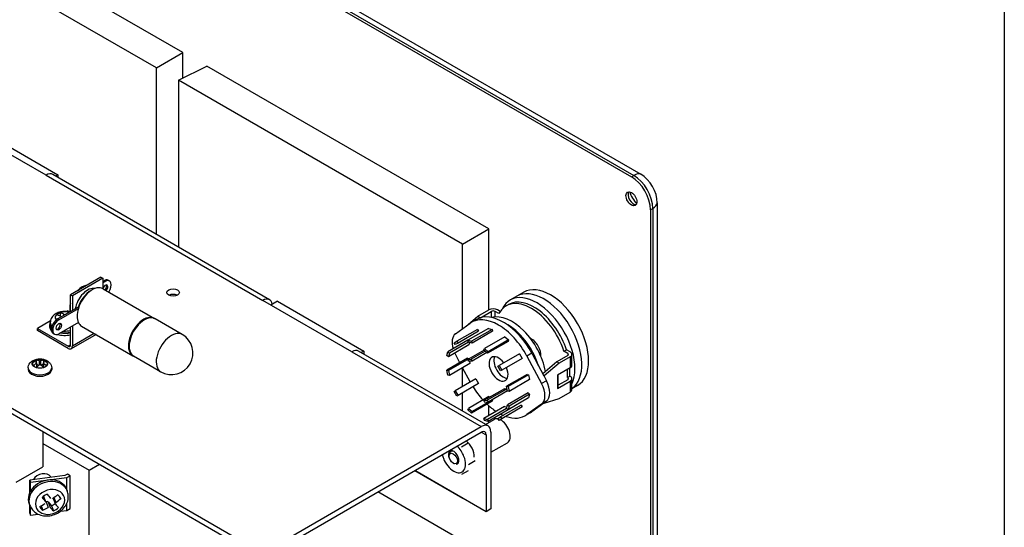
# Model space of a CAD drawing. Header units: inches. Extents: x 0 to 40.7, y 0 to 26.
# Tile 28 of 38: x 36.7 to 40.7, y 9.1 to 11.2. Entities that reach past the tile are written whole.
import ezdxf

# ---------------------------------------------------------------- set-up
doc = ezdxf.new("R2010")
doc.units = ezdxf.units.IN
doc.header["$LTSCALE"] = 0.5
doc.header["$MEASUREMENT"] = 0
doc.layers.add('AM_VIS', color=7, linetype='Continuous', lineweight=30)
doc.layers.add('FORMAT', color=112, linetype='Continuous')

msp = doc.modelspace()

# ---------------------------------------------------------------- linework, layer by layer
at = {"layer": 'AM_VIS', "color": 72}
for p, q in [((33.197, 14.0356), (39.2295, 10.5527)), ((33.2067, 14.0412), (39.2392, 10.5583)), ((33.2357, 14.0455), (39.2682, 10.5627)), ((39.2295, 10.5527), (39.2392, 10.5583)), ((39.3348, 10.4473), (39.3348, 5.2676)), ((39.3068, 10.4188), (39.3165, 10.4243)), ((39.3068, 10.4188), (39.3068, 5.2391)), ((39.3165, 10.4243), (39.3165, 5.2447)), ((38.4886, 9.4177), (38.4886, 9.423)), ((38.4998, 9.4397), (38.4948, 9.4368)), ((38.5053, 9.3887), (38.5076, 9.3874))]:
    msp.add_line(p, q, dxfattribs=at)
at = {"layer": 'AM_VIS', "color": 142}
for p, q in [((32.6449, 11.96), (37.672, 9.0576)), ((32.6449, 11.9377), (37.672, 9.0353)), ((36.8502, 10.5591), (36.4883, 10.7681)), ((36.8502, 10.5591), (37.7313, 10.0504)), ((37.7586, 10.0532), (36.8776, 10.5618)), ((38.0932, 9.8415), (37.7313, 10.0504)), ((38.0932, 9.8415), (38.6194, 9.5377)), ((38.6468, 9.5404), (38.1206, 9.8442)), ((37.788, 9.0576), (38.6194, 9.5377)), ((37.788, 9.0353), (38.6194, 9.5153)), ((38.6194, 9.5153), (38.6388, 9.5042)), ((38.6388, 9.5042), (38.6388, 9.1916)), ((38.6581, 9.5153), (38.6581, 9.2028)), ((38.6388, 9.1916), (38.3487, 9.3591)), ((38.6581, 9.2028), (38.6388, 9.1916))]:
    msp.add_line(p, q, dxfattribs=at)
at = {"layer": 'AM_VIS', "color": 140}
for p, q in [((37.4063, 11.057), (36.2601, 11.7187)), ((37.2988, 10.9949), (36.1449, 11.6611)), ((37.2988, 10.9949), (37.4063, 11.057)), ((37.4063, 10.9535), (37.4063, 11.057)), ((37.2988, 10.3186), (37.2988, 10.9949)), ((36.5463, 10.7632), (36.8974, 10.5605)), ((36.8974, 10.5605), (36.8887, 10.5554)), ((36.8974, 10.5605), (36.8974, 10.5504))]:
    msp.add_line(p, q, dxfattribs=at)
at = {"layer": 'AM_VIS', "color": 232}
for p, q in [((37.3888, 10.9447), (37.5041, 11.0023)), ((38.6502, 10.3406), (37.5041, 11.0023)), ((37.3888, 10.9447), (37.3888, 10.2667)), ((38.5427, 10.2785), (37.3888, 10.9447)), ((38.5427, 10.2785), (38.6502, 10.3406)), ((38.6502, 10.0116), (38.6502, 10.3406)), ((38.5427, 9.9349), (38.5427, 10.2785)), ((37.7902, 10.0468), (37.7639, 10.0316)), ((37.7902, 10.0468), (38.1413, 9.8441)), ((38.1413, 9.8441), (38.131, 9.8381)), ((38.1413, 9.8441), (38.1413, 9.8322)), ((38.5427, 9.6998), (38.5427, 9.7763)), ((38.5427, 9.6004), (38.5427, 9.6746)), ((38.6502, 9.5822), (38.6502, 9.6217)), ((38.6502, 9.5548), (38.6502, 9.5608)), ((38.348, 9.3586), (38.5427, 9.2462)), ((38.5427, 9.2462), (38.5427, 9.2471)), ((38.5427, 9.2462), (38.5434, 9.2466))]:
    msp.add_line(p, q, dxfattribs=at)
at = {"layer": 'AM_VIS', "color": 113}
for p, q in [((37.0733, 10.1446), (36.9495, 10.0731)), ((37.081, 10.1401), (36.9573, 10.0687)), ((37.0733, 10.1446), (37.081, 10.1401)), ((37.081, 10.1401), (37.081, 10.0982)), ((37.081, 10.128), (37.0853, 10.1305)), ((37.081, 10.1223), (37.0903, 10.1276)), ((37.0853, 10.1305), (37.0903, 10.1276)), ((37.1028, 10.1322), (37.1078, 10.1294)), ((37.0817, 10.0978), (37.2906, 9.9773)), ((36.9495, 10.0052), (36.9495, 10.0731)), ((36.9495, 10.0731), (36.9573, 10.0687)), ((36.9573, 10.0687), (36.9573, 10.0097)), ((36.8969, 9.9749), (36.9809, 10.0234)), ((36.9019, 9.972), (36.9813, 10.0179)), ((36.9387, 10.0079), (36.9335, 10.0049)), ((36.9387, 10.0079), (36.9464, 10.0035)), ((36.9809, 10.0234), (36.9827, 10.0223)), ((36.8679, 9.9671), (36.8149, 9.9365)), ((36.8969, 9.9749), (36.9019, 9.972)), ((36.8149, 9.9276), (36.8149, 9.9365)), ((36.8149, 9.9365), (36.9402, 9.8642)), ((36.9402, 9.8552), (36.8149, 9.9276)), ((36.9813, 9.9607), (36.9019, 9.9149)), ((36.9495, 9.8695), (36.9495, 9.9424)), ((36.9573, 9.9468), (36.9573, 9.865)), ((36.9942, 9.9463), (37.2031, 9.8257)), ((36.8794, 9.916), (36.8844, 9.9131)), ((37.0531, 9.9123), (36.9523, 9.854)), ((37.0461, 9.9163), (36.9573, 9.865)), ((36.9495, 9.8695), (36.9402, 9.8642))]:
    msp.add_line(p, q, dxfattribs=at)
at = {"layer": 'AM_VIS', "color": 31}
for p, q in [((38.7637, 10.0674), (38.7359, 10.0513)), ((38.7916, 10.0835), (38.7637, 10.0674)), ((39.0103, 9.7046), (38.9879, 9.6916))]:
    msp.add_line(p, q, dxfattribs=at)
at = {"layer": 'AM_VIS', "color": 43}
for p, q in [((38.6057, 9.9859), (38.6499, 10.0114)), ((38.6957, 10.0054), (38.6852, 10.0114)), ((38.7196, 10.028), (38.7295, 10.0337)), ((38.5572, 9.9453), (38.6057, 9.9859)), ((38.5998, 9.9727), (38.58, 9.9613)), ((38.6057, 9.9859), (38.6156, 9.9802)), ((38.6143, 9.9791), (38.6156, 9.9802)), ((38.6156, 9.9802), (38.6598, 10.0057)), ((38.6598, 10.0057), (38.6598, 9.981)), ((38.6753, 9.9831), (38.6753, 10.0057)), ((38.6906, 9.9969), (38.6753, 10.0057)), ((38.5143, 9.9144), (38.5738, 9.9573)), ((38.6038, 9.9327), (38.5202, 9.8845)), ((38.6486, 9.9367), (38.565, 9.8885)), ((38.6635, 9.9327), (38.58, 9.8845)), ((38.6038, 9.9327), (38.6081, 9.9251)), ((38.6486, 9.9367), (38.6635, 9.9327)), ((38.6635, 9.9327), (38.6651, 9.9249)), ((38.565, 9.8885), (38.4834, 9.8414)), ((38.6081, 9.9251), (38.5246, 9.8769)), ((38.565, 9.8885), (38.58, 9.8845)), ((38.5666, 9.8807), (38.565, 9.8885)), ((38.6651, 9.9249), (38.5816, 9.8767)), ((38.7152, 9.9028), (38.6317, 9.8546)), ((38.7302, 9.8896), (38.6466, 9.8414)), ((38.7152, 9.9028), (38.7302, 9.8896)), ((38.7302, 9.8896), (38.7286, 9.8836)), ((38.5689, 9.8694), (38.4854, 9.8211)), ((38.5666, 9.8807), (38.4894, 9.8361)), ((38.5093, 9.8782), (38.5202, 9.8845)), ((38.5137, 9.8706), (38.5093, 9.8782)), ((38.5246, 9.8769), (38.5137, 9.8706)), ((38.5202, 9.8845), (38.5246, 9.8769)), ((38.6304, 9.8484), (38.5651, 9.8107)), ((38.5816, 9.8767), (38.5666, 9.8807)), ((38.5716, 9.8793), (38.5689, 9.8694)), ((38.58, 9.8845), (38.5816, 9.8767)), ((38.6301, 9.8486), (38.6317, 9.8546)), ((38.645, 9.8354), (38.6301, 9.8486)), ((38.6317, 9.8546), (38.6466, 9.8414)), ((38.7286, 9.8836), (38.645, 9.8354)), ((38.9554, 9.844), (38.9653, 9.8497)), ((38.9806, 9.8409), (38.9653, 9.8497)), ((38.4794, 9.8264), (38.4834, 9.8414)), ((38.4854, 9.8211), (38.4794, 9.8264)), ((38.563, 9.815), (38.4794, 9.7667)), ((38.4834, 9.8414), (38.4894, 9.8361)), ((38.4894, 9.8361), (38.4854, 9.8211)), ((38.5689, 9.8133), (38.4854, 9.7651)), ((38.5325, 9.7973), (38.5143, 9.8313)), ((38.563, 9.815), (38.5689, 9.8133)), ((38.5651, 9.8107), (38.5785, 9.8119)), ((38.5682, 9.8028), (38.5651, 9.8107)), ((38.5689, 9.8133), (38.569, 9.813)), ((38.6348, 9.8444), (38.5785, 9.8119)), ((38.5785, 9.8119), (38.5816, 9.8039)), ((38.6415, 9.8385), (38.5816, 9.8039)), ((38.6466, 9.8414), (38.645, 9.8354)), ((38.7749, 9.8339), (38.6914, 9.7857)), ((38.7859, 9.8149), (38.7024, 9.7667)), ((38.7749, 9.8339), (38.7859, 9.8149)), ((38.8247, 9.8353), (38.8049, 9.8238)), ((38.8049, 9.8238), (38.8644, 9.7123)), ((38.8247, 9.8353), (38.8735, 9.7437)), ((38.9707, 9.8262), (38.9265, 9.8007)), ((38.9806, 9.8205), (38.9364, 9.795)), ((38.9707, 9.8352), (38.9554, 9.844)), ((38.9707, 9.8352), (38.9707, 9.8262)), ((38.9806, 9.8205), (38.9806, 9.7759)), ((38.9879, 9.786), (38.9879, 9.8307)), ((38.4794, 9.7667), (38.4854, 9.7651)), ((38.4834, 9.7472), (38.4794, 9.7667)), ((38.5729, 9.7938), (38.4894, 9.7456)), ((38.5738, 9.7198), (38.5434, 9.7768)), ((38.5816, 9.8039), (38.5682, 9.8028)), ((38.5711, 9.803), (38.5729, 9.7938)), ((38.687, 9.7831), (38.6914, 9.7857)), ((38.698, 9.7642), (38.687, 9.7831)), ((38.6914, 9.7857), (38.7024, 9.7667)), ((38.7024, 9.7667), (38.698, 9.7642)), ((38.9265, 9.8007), (38.8689, 9.7525)), ((38.9364, 9.795), (38.8745, 9.7432)), ((38.9364, 9.795), (38.9265, 9.8007)), ((38.9806, 9.7759), (38.9286, 9.7459)), ((38.9699, 9.7374), (38.9699, 9.7697)), ((38.9798, 9.7431), (38.9798, 9.7754)), ((38.4894, 9.7456), (38.4834, 9.7472)), ((38.4854, 9.7651), (38.4894, 9.7456)), ((38.5972, 9.7313), (38.5137, 9.683)), ((38.5972, 9.7313), (38.6081, 9.7123)), ((38.8058, 9.7499), (38.7222, 9.7017)), ((38.8117, 9.7483), (38.7282, 9.7001)), ((38.8157, 9.7287), (38.7322, 9.6805)), ((38.8058, 9.7499), (38.8117, 9.7483)), ((38.8117, 9.7483), (38.8157, 9.7287)), ((38.8745, 9.7432), (38.8735, 9.7437)), ((38.8735, 9.7437), (38.8745, 9.7419)), ((38.8745, 9.7432), (38.8745, 9.7419)), ((38.8745, 9.7419), (38.8842, 9.7238)), ((38.9286, 9.7459), (38.9286, 9.6923)), ((38.9318, 9.6967), (38.9318, 9.7477)), ((38.9707, 9.728), (38.9318, 9.7056)), ((38.9699, 9.7374), (38.9798, 9.7431)), ((38.9707, 9.7369), (38.9699, 9.7374)), ((38.9707, 9.7369), (38.9707, 9.728)), ((38.9806, 9.7426), (38.9798, 9.7431)), ((38.9879, 9.6878), (38.9879, 9.7325)), ((38.6081, 9.7123), (38.5246, 9.6641)), ((38.7136, 9.6915), (38.6301, 9.6433)), ((38.7244, 9.6912), (38.6435, 9.6445)), ((38.7136, 9.6915), (38.7241, 9.6924)), ((38.7222, 9.7017), (38.7282, 9.7001)), ((38.7262, 9.6821), (38.7222, 9.7017)), ((38.7282, 9.7001), (38.7322, 9.6805)), ((38.8842, 9.7238), (38.8644, 9.7123)), ((38.9286, 9.6923), (38.9806, 9.7223)), ((38.9806, 9.7223), (38.9806, 9.6776)), ((38.5093, 9.6805), (38.5137, 9.683)), ((38.5202, 9.6616), (38.5093, 9.6805)), ((38.5137, 9.683), (38.5246, 9.6641)), ((38.5246, 9.6641), (38.5202, 9.6616)), ((38.6502, 9.6601), (38.5666, 9.6118)), ((38.6651, 9.6468), (38.5816, 9.5986)), ((38.7262, 9.6825), (38.6466, 9.6365)), ((38.6502, 9.6601), (38.6537, 9.6569)), ((38.6651, 9.6468), (38.6635, 9.6408)), ((38.6648, 9.6471), (38.6651, 9.6468)), ((38.7322, 9.6805), (38.7262, 9.6821)), ((38.8098, 9.6743), (38.7262, 9.6261)), ((38.8117, 9.6541), (38.7282, 9.6058)), ((38.8157, 9.669), (38.7322, 9.6208)), ((38.8098, 9.6743), (38.8157, 9.669)), ((38.8157, 9.669), (38.8117, 9.6541)), ((38.8745, 9.6324), (38.9364, 9.6521)), ((38.9364, 9.6521), (38.9806, 9.6776)), ((38.565, 9.6059), (38.5666, 9.6118)), ((38.58, 9.5926), (38.565, 9.6059)), ((38.5666, 9.6118), (38.5816, 9.5986)), ((38.6635, 9.6408), (38.58, 9.5926)), ((38.6301, 9.6433), (38.6435, 9.6445)), ((38.6332, 9.6353), (38.6301, 9.6433)), ((38.7136, 9.6188), (38.6301, 9.5706)), ((38.6466, 9.6365), (38.6332, 9.6353)), ((38.6435, 9.6445), (38.6466, 9.6365)), ((38.7222, 9.6111), (38.645, 9.5666)), ((38.7282, 9.6058), (38.6466, 9.5587)), ((38.7815, 9.6249), (38.698, 9.5766)), ((38.7859, 9.6173), (38.7024, 9.5691)), ((38.7136, 9.6188), (38.7236, 9.6161)), ((38.7222, 9.6111), (38.7262, 9.6261)), ((38.7282, 9.6058), (38.7222, 9.6111)), ((38.7262, 9.6261), (38.7322, 9.6208)), ((38.7322, 9.6208), (38.7282, 9.6058)), ((38.7815, 9.6249), (38.7859, 9.6173)), ((38.8644, 9.6292), (38.8049, 9.5864)), ((38.8735, 9.633), (38.8247, 9.5978)), ((38.8842, 9.6407), (38.8644, 9.6292)), ((38.8745, 9.6337), (38.8735, 9.633)), ((38.8745, 9.6324), (38.8735, 9.633)), ((38.8842, 9.6407), (38.8745, 9.6337)), ((38.8745, 9.6337), (38.8745, 9.6324)), ((38.5816, 9.5986), (38.58, 9.5926)), ((38.6317, 9.5628), (38.6301, 9.5706)), ((38.6301, 9.5706), (38.645, 9.5666)), ((38.645, 9.5666), (38.6466, 9.5587)), ((38.687, 9.5703), (38.698, 9.5766)), ((38.6914, 9.5627), (38.687, 9.5703)), ((38.7024, 9.5691), (38.6914, 9.5627)), ((38.698, 9.5766), (38.7024, 9.5691)), ((38.8185, 9.5938), (38.7987, 9.5824)), ((38.8247, 9.5978), (38.8049, 9.5864)), ((38.6466, 9.5587), (38.6317, 9.5628))]:
    msp.add_line(p, q, dxfattribs=at)
at = {"layer": 'AM_VIS', "color": 161}
for p, q in [((36.9083, 9.986), (36.9083, 9.9999)), ((36.9085, 9.9816), (36.9085, 9.9818)), ((36.91, 9.9824), (36.91, 9.9841)), ((36.9228, 9.9898), (36.9228, 9.9942)), ((36.9299, 9.9939), (36.9299, 9.9942)), ((36.8646, 9.9526), (36.8646, 9.9436)), ((36.8673, 9.9526), (36.8673, 9.96))]:
    msp.add_line(p, q, dxfattribs=at)
at = {"layer": 'AM_VIS', "color": 222}
for p, q in [((37.4034, 9.9121), (37.2936, 9.9755)), ((37.3159, 9.7605), (37.2061, 9.824))]:
    msp.add_line(p, q, dxfattribs=at)
at = {"layer": 'AM_VIS', "color": 62}
for p, q in [((36.8105, 9.8083), (36.8105, 9.798)), ((36.8398, 9.8083), (36.8398, 9.798)), ((36.7772, 9.7759), (36.7772, 9.7699)), ((36.8106, 9.7946), (36.8106, 9.7781)), ((36.8118, 9.7964), (36.8118, 9.7792)), ((36.8204, 9.7865), (36.8118, 9.7914)), ((36.8223, 9.8046), (36.8223, 9.7879)), ((36.8281, 9.8046), (36.8281, 9.7879)), ((36.8385, 9.7914), (36.8299, 9.7865)), ((36.8385, 9.7964), (36.8385, 9.7792)), ((36.8397, 9.7946), (36.8397, 9.7781)), ((36.8731, 9.7759), (36.8731, 9.7699))]:
    msp.add_line(p, q, dxfattribs=at)
at = {"layer": 'AM_VIS', "color": 42}
for p, q in [((38.636, 9.5466), (38.6713, 9.567)), ((38.6581, 9.4331), (38.726, 9.4723))]:
    msp.add_line(p, q, dxfattribs=at)
at = {"layer": 'AM_VIS', "color": 212}
for p in [(36.8368, 9.5176), (36.7285, 9.3122)]:
    msp.add_line(p, (36.8368, 9.3747), dxfattribs=at)
at = {"layer": 'AM_VIS', "color": 231}
for p, q in [((36.8368, 9.4694), (37.0253, 9.3605)), ((37.0253, 9.3605), (37.0671, 9.3846)), ((36.927, 9.3386), (36.7839, 9.3201)), ((36.7872, 9.3116), (36.9351, 9.3307)), ((36.9371, 9.3444), (36.927, 9.3386)), ((36.9351, 9.3307), (36.948, 9.3382)), ((36.9351, 9.2797), (36.9351, 9.3307)), ((36.948, 9.3382), (36.9371, 9.3444)), ((36.948, 9.2042), (36.948, 9.3382)), ((37.0253, 8.8247), (37.0253, 9.3605)), ((36.7839, 9.3201), (36.7872, 9.3116)), ((36.7839, 9.2694), (36.7839, 9.3201)), ((36.7872, 9.2757), (36.7872, 9.3116)), ((38.7887, 8.9318), (38.1987, 9.2724)), ((36.7839, 9.1861), (36.7839, 9.2182)), ((36.7872, 9.1777), (36.7872, 9.2109)), ((36.9351, 9.1968), (36.9351, 9.2269)), ((36.7839, 9.1861), (36.7872, 9.1777)), ((36.7872, 9.1777), (36.8186, 9.1817)), ((36.9083, 9.1933), (36.9351, 9.1968)), ((36.9351, 9.1968), (36.948, 9.2042))]:
    msp.add_line(p, q, dxfattribs=at)
at = {"layer": 'AM_VIS', "color": 33}
for p, q in [((38.5658, 9.4699), (38.5392, 9.4546)), ((38.5938, 9.398), (38.5671, 9.3826)), ((38.5658, 9.3583), (38.5392, 9.3429))]:
    msp.add_line(p, q, dxfattribs=at)
at = {"layer": 'AM_VIS', "color": 53}
for p, q in [((36.8391, 9.2548), (36.8479, 9.2321)), ((36.8396, 9.254), (36.8486, 9.2309)), ((36.8784, 9.2464), (36.8873, 9.2235)), ((36.8822, 9.2493), (36.8898, 9.2297)), ((36.9096, 9.2463), (36.9099, 9.2455)), ((36.9337, 9.2832), (36.9364, 9.2764)), ((36.7816, 9.2242), (36.7842, 9.2174)), ((36.8302, 9.2162), (36.8374, 9.1977)), ((36.8484, 9.2313), (36.8501, 9.2323)), ((36.8501, 9.2323), (36.859, 9.2094)), ((36.8585, 9.2319), (36.8674, 9.2089)), ((36.8585, 9.2319), (36.8717, 9.2161)), ((36.8717, 9.2161), (36.8798, 9.1952))]:
    msp.add_line(p, q, dxfattribs=at)
at = {"layer": 'AM_VIS', "color": 161}
msp.add_arc((36.9263, 10.003), 0.00949, 247.9516, 292.0484, dxfattribs=at)
at = {"layer": 'AM_VIS', "color": 222}
for centre, radius, start, end in [((37.2747, 9.9417), 0.0388, 60.846, 98.1191), ((37.3597, 9.8363), 0.0875, 240, 60), ((37.226, 9.8573), 0.0388, 201.8969, 239.1379)]:
    msp.add_arc(centre, radius, start, end, dxfattribs=at)
at = {"layer": 'AM_VIS', "color": 62}
for centre, radius, start, end in [((36.7988, 9.7498), 0.0597, 66.8576, 78.7188), ((36.8515, 9.7498), 0.0597, 101.2811, 113.1422), ((36.7872, 9.7431), 0.0597, 66.8576, 78.7189), ((36.8798, 9.7008), 0.1165, 126.4023, 133.9879), ((36.8914, 9.6941), 0.1165, 126.4023, 133.9879), ((36.8252, 9.8127), 0.00857, 250.1861, 289.8136), ((36.8252, 9.7835), 0.00522, 56.1921, 123.8076), ((36.7589, 9.6941), 0.1165, 46.012, 53.5975), ((36.8631, 9.7431), 0.0597, 101.2811, 113.1422), ((36.7705, 9.7008), 0.1165, 46.012, 53.5975)]:
    msp.add_arc(centre, radius, start, end, dxfattribs=at)
at = {"layer": 'AM_VIS', "color": 142}
for centre, major_axis, start_param, end_param in [((36.8502, 10.5145), (0.0273, 0.0474), 0, 0.785398), ((37.3665, 10.0824), (-0.0254, 0), 2.356194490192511, 8.639379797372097), ((37.3665, 10.0601), (-0.0254, 0), 4.00794, 5.416838), ((37.7313, 10.0058), (0.0273, 0.0474), 5.654427, 7.068583), ((38.0932, 9.7968), (0.0273, 0.0474), 0, 0.785398), ((38.6194, 9.493), (0.0273, 0.0474), 5.497787, 7.068583), ((38.6194, 9.493), (0.0137, 0.0237), 5.497787, 7.068583)]:
    msp.add_ellipse(centre, major_axis=major_axis, ratio=0.57735, start_param=start_param, end_param=end_param, dxfattribs=at)
at = {"layer": 'AM_VIS', "color": 72}
for centre, major_axis, start_param, end_param in [((39.2295, 10.4634), (-0.0547, 0.0947), 3.926991, 5.497787), ((39.2392, 10.5068), (0.0315, 0.0546), 0.076971, 0.785398), ((39.2392, 10.469), (-0.0547, 0.0947), 3.926991, 5.497787), ((39.2682, 10.4857), (-0.0471, 0.0816), 3.926991, 5.497787), ((39.2295, 10.4634), (-0.0158, 0.0273), 0.785398, 7.068583), ((39.2379, 10.4683), (-0.0158, 0.0273), 0.270603, 2.870989), ((39.2682, 10.4857), (-0.0343, 0.0595), 1.152184, 1.989408), ((39.2719, 10.4501), (-0.063, 0), 2.356194, 3.064622), ((38.5099, 9.4107), (-0.0151, 0.0261), 5.574208, 7.068583), ((38.5053, 9.408), (-0.0118, 0.0205), 3.926991, 10.210176)]:
    msp.add_ellipse(centre, major_axis=major_axis, ratio=0.57735, start_param=start_param, end_param=end_param, dxfattribs=at)
at = {"layer": 'AM_VIS', "color": 113}
for centre, major_axis, start_param, end_param in [((37.0853, 10.1019), (0.0175, 0.0303), 0, 0.785398), ((37.0903, 10.099), (0.0175, 0.0303), 4.559648, 7.068583), ((37.0191, 10.0329), (0.0364, 0.0631), 0.16914, 2.14465), ((36.9975, 10.0454), (0.0364, 0.0631), 0.411556, 1.159241), ((37.033, 10.0249), (0.0408, 0.0707), 0.585762, 1.913351), ((37.038, 10.022), (0.0437, 0.0758), 0, 1.944896), ((37.0903, 10.099), (0.0077, 0.0133), 4.357202, 8.09828), ((37.0853, 10.1019), (0.0077, 0.0133), 4.357202, 5.954025), ((36.9975, 10.0454), (0.0364, 0.0631), 1.982352, 2.56823), ((37.038, 10.022), (0.0437, 0.0758), 1.944896, 2.76793), ((36.8969, 9.9463), (0.0175, 0.0303), 0.785398, 3.141593), ((36.9019, 9.9434), (0.0175, 0.0303), 0.785398, 3.926991), ((37.2468, 9.9015), (0.0438, 0.0758), 6.250073, 9.45789), ((36.9019, 9.9434), (0.0077, 0.0133), 5.497787, 11.780972), ((36.8969, 9.9463), (0.0077, 0.0133), 3.470753, 5.954025), ((37.038, 10.022), (0.0437, 0.0758), 2.76793, 3.141593), ((36.9402, 9.8749), (-0.0066, 0.0114), 2.356194, 3.926991), ((36.9402, 9.8749), (-0.012, 0.0208), 2.356194, 3.926991)]:
    msp.add_ellipse(centre, major_axis=major_axis, ratio=0.57735, start_param=start_param, end_param=end_param, dxfattribs=at)
at = {"layer": 'AM_VIS', "color": 31}
for centre, start_param, end_param in [((38.8731, 9.8779), 3.192572, 6.283185), ((38.8731, 9.8779), 3.192572, 6.283185), ((38.901, 9.894), 3.141593, 6.283185), ((38.8453, 9.8619), 3.529979, 6.656251)]:
    msp.add_ellipse(centre, major_axis=(-0.1094, 0.1894), ratio=0.57735, start_param=start_param, end_param=end_param, dxfattribs=at)
at = {"layer": 'AM_VIS', "color": 43}
for centre, major_axis, start_param, end_param in [((38.823, 9.849), (-0.1034, 0.179), 4.364054, 6.63152), ((38.8329, 9.8547), (-0.1034, 0.179), 4.364054, 6.283185), ((38.6675, 10.0013), (-0.0249, 0), 3.926991, 5.497787), ((38.6675, 10.0013), (-0.0109, 0), 3.926991, 5.497787), ((38.6894, 9.7718), (-0.1094, 0.1894), 4.654055, 6.341519), ((38.7092, 9.7833), (-0.1094, 0.1894), 4.654055, 6.283185), ((38.7444, 9.8036), (-0.0984, 0.1705), 4.155627, 6.134407), ((38.7246, 9.7922), (-0.0984, 0.1705), 4.350379, 5.551905), ((38.5548, 9.8495), (-0.0383, 0.0663), 0.058334, 1.187835), ((38.823, 9.849), (-0.0273, 0.0474), 3.841456, 5.583322), ((38.5548, 9.8495), (-0.0383, 0.0663), 1.438576, 1.512463), ((38.6894, 9.7718), (-0.0273, 0.0474), 4.913747, 10.794216), ((38.7092, 9.7833), (-0.0273, 0.0474), 0.370454, 2.771139), ((38.963, 9.8307), (-0.0109, 0), 2.356194, 3.926991), ((38.963, 9.8307), (-0.0249, 0), 2.356194, 3.926991), ((38.963, 9.786), (-0.0249, 0), 2.356194, 3.141593), ((38.963, 9.7325), (-0.0109, 0), 2.356194, 3.926991), ((38.963, 9.7325), (-0.0249, 0), 2.356194, 3.926991), ((38.6894, 9.7718), (-0.1094, 0.1894), 1.512463, 1.520775), ((38.6894, 9.7718), (-0.1094, 0.1894), 1.620817, 1.931517), ((38.8239, 9.6941), (-0.0383, 0.0663), 3.199926, 4.654055), ((38.8437, 9.7056), (-0.0383, 0.0663), 3.199926, 4.654055), ((38.9209, 9.6967), (-0.0109, 0), 2.356194, 3.141593), ((38.963, 9.6878), (-0.0249, 0), 2.356194, 3.141593), ((38.6894, 9.7718), (-0.1094, 0.1894), 2.048286, 2.29338), ((38.6894, 9.7718), (-0.1094, 0.1894), 2.412781, 2.485694), ((38.6894, 9.7718), (-0.1094, 0.1894), 2.554401, 3.199926), ((38.7092, 9.7833), (-0.1094, 0.1894), 3.141593, 3.199926)]:
    msp.add_ellipse(centre, major_axis=major_axis, ratio=0.57735, start_param=start_param, end_param=end_param, dxfattribs=at)
at = {"layer": 'AM_VIS', "color": 161}
for centre, major_axis, start_param, end_param in [((36.9263, 9.9809), (-0.0391, 0), 4.278523, 6.741994), ((36.9263, 9.9813), (-0.037, 0), 5.221561, 5.774014), ((36.9192, 9.8466), (-0.0819, 0.1418), 5.590257, 5.716689), ((36.9192, 9.8549), (0.0819, 0.1418), 0.877868, 0.898047), ((36.9334, 9.8549), (-0.0819, 0.1418), 5.590257, 5.716689), ((36.9192, 9.8549), (0.0819, 0.1418), 0.672749, 0.692929), ((36.9263, 9.9526), (-0.0617, 0), 5.983534, 6.788436), ((36.9263, 9.9436), (-0.0617, 0), 0, 0.521369), ((36.9263, 9.96), (-0.0591, 0), 0, 0.485847), ((36.9263, 9.9526), (-0.0591, 0), 0, 0.433447), ((36.9263, 9.96), (-0.0591, 0), 1.485512, 1.974511), ((36.9263, 9.9436), (-0.0617, 0), 1.066711, 1.956402), ((36.9263, 9.9526), (-0.0617, 0), 1.272842, 1.956402), ((36.9263, 9.9526), (-0.0591, 0), 1.296554, 1.974511)]:
    msp.add_ellipse(centre, major_axis=major_axis, ratio=0.57735, start_param=start_param, end_param=end_param, dxfattribs=at)
at = {"layer": 'AM_VIS', "color": 222}
for centre in [(37.2498, 9.8997), (37.3597, 9.8363)]:
    msp.add_ellipse(centre, major_axis=(0.0438, 0.0758), ratio=0.57735, start_param=0, end_param=3.141593, dxfattribs=at)
at = {"layer": 'AM_VIS', "color": 62}
for centre, major_axis, start_param, end_param in [((36.8252, 9.7928), (-0.0317, 0), 2.356194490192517, 8.6393797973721), ((36.8252, 9.7931), (-0.0301, 0), 5.22155, 5.774003), ((36.8252, 9.7931), (-0.0301, 0), 4.203214, 5.22155), ((36.8252, 9.7931), (-0.0301, 0), 3.926991, 4.203214), ((36.8252, 9.7759), (-0.0479, 0), 0, 3.141593), ((36.8252, 9.7699), (-0.0479, 0), 0, 3.141593), ((36.8252, 9.7931), (-0.0301, 0), 5.774003, 6.792354), ((36.8252, 9.7931), (-0.0301, 0), 0.509168, 1.061628), ((36.8252, 9.7931), (-0.0301, 0), 1.061628, 2.079979), ((36.8252, 9.7931), (-0.0301, 0), 2.079979, 2.632432), ((36.8252, 9.6873), (0.0665, 0.1152), 0.544996, 0.557106), ((36.8252, 9.7931), (-0.0301, 0), 3.650767, 3.926991), ((36.8252, 9.7931), (-0.0301, 0), 2.632432, 3.650767)]:
    msp.add_ellipse(centre, major_axis=major_axis, ratio=0.57735, start_param=start_param, end_param=end_param, dxfattribs=at)
at = {"layer": 'AM_VIS', "color": 42}
for start_param, end_param in [(5.777417, 6.283185), (3.141593, 5.558325)]:
    msp.add_ellipse((38.6986, 9.5196), major_axis=(-0.0273, 0.0474), ratio=0.57735, start_param=start_param, end_param=end_param, dxfattribs=at)
at = {"layer": 'AM_VIS', "color": 33}
for major_axis, start_param, end_param in [((-0.0342, 0.0592), 4.45059, 5.215284), ((-0.0342, 0.0592), 1.067901, 1.308997), ((-0.0342, 0.0592), 1.308997, 2.356194), ((-0.0151, 0.0261), 2.830919, 7.987415), ((-0.0342, 0.0592), 3.403392, 4.45059), ((-0.0151, 0.0261), 2.310674, 2.407462), ((-0.0342, 0.0592), 2.356194, 3.403392)]:
    msp.add_ellipse((38.507, 9.4124), major_axis=major_axis, ratio=0.57735, start_param=start_param, end_param=end_param, dxfattribs=at)
at = {"layer": 'AM_VIS', "color": 73}
msp.add_ellipse((38.5518, 9.4383), major_axis=(-0.0277, 0.0479), ratio=0.57735, start_param=3.880783, end_param=5.350042, dxfattribs=at)
at = {"layer": 'AM_VIS', "color": 53}
for centre, major_axis, ratio, start_param, end_param in [((36.8576, 9.2537), (0.0761, 0.0295), 0.796765, 0, 3.141593), ((36.8352, 9.3117), (-0.0388, -0.015), 0.796765, 3.37706, 5.524076), ((36.8603, 9.2469), (0.0761, 0.0295), 0.796765, 0, 3.141593), ((36.8663, 9.2315), (0.057, 0.0221), 0.796765, 5.983471, 12.266656), ((36.8671, 9.2294), (-0.0426, -0.0165), 0.796765, 4.701556, 5.25401), ((36.8101, 9.3431), (-0.1203, 0.1823), 0.158499, 1.999804, 2.116852), ((36.8338, 9.2517), (-0.00581, -0.00225), 0.796765, 3.141593, 3.335748), ((36.8306, 9.3567), (-0.1203, 0.1823), 0.158499, 1.999804, 2.116852), ((36.8138, 9.3576), (0.1672, 0.1405), 0.583132, 4.601769, 4.718816), ((36.8671, 9.2294), (-0.0426, -0.0165), 0.796765, 3.13076, 3.683213), ((36.8138, 9.3576), (0.1672, 0.1405), 0.583132, 4.313233, 4.43028), ((36.8671, 9.2294), (-0.0426, -0.0165), 0.796765, 6.272353, 6.824806), ((36.8269, 9.3421), (0.1672, 0.1405), 0.583132, 4.313233, 4.43028), ((36.8534, 9.2285), (-0.00581, -0.00225), 0.796765, 3.406987, 4.977783), ((36.8101, 9.3431), (-0.1203, 0.1823), 0.158499, 2.28834, 2.405388), ((36.859, 9.2503), (0.0426, 0.0165), 0.796765, 4.701556, 5.086779), ((36.8671, 9.2294), (-0.0426, -0.0165), 0.796765, 1.559964, 2.112417), ((36.8306, 9.3567), (-0.1203, 0.1823), 0.158499, 2.28834, 2.405388), ((36.8269, 9.3421), (0.1672, 0.1405), 0.583132, 4.601769, 4.718816)]:
    msp.add_ellipse(centre, major_axis=major_axis, ratio=ratio, start_param=start_param, end_param=end_param, dxfattribs=at)
at = {"layer": 'AM_VIS', "color": 161}
msp.add_open_spline([(36.9455, 10.0029), (36.9413, 10.004), (36.9371, 10.0047), (36.9264, 10.0055), (36.92, 10.0053), (36.9073, 10.0033), (36.9011, 10.0015), (36.8894, 9.9962), (36.8838, 9.9927), (36.8752, 9.9838), (36.8718, 9.9791), (36.8681, 9.9692), (36.8673, 9.9647), (36.8673, 9.96)], degree=3, knots=[5.093096, 5.093096, 5.093096, 5.093096, 5.363429, 5.363429, 5.762505, 5.762505, 6.163316, 6.163316, 6.556308, 6.556308, 6.854136, 6.854136, 7.068583, 7.068583, 7.068583, 7.068583], dxfattribs=at)
at = {"layer": 'AM_VIS', "color": 62}
msp.add_open_spline([(36.7772, 9.7759), (36.7772, 9.7794), (36.7779, 9.7829), (36.7802, 9.7894), (36.7819, 9.7925), (36.7864, 9.7983), (36.7892, 9.8009), (36.7962, 9.8058), (36.8003, 9.8078), (36.8096, 9.811), (36.8147, 9.812), (36.8251, 9.8128), (36.8303, 9.8126), (36.8405, 9.811), (36.8456, 9.8096), (36.8551, 9.8053), (36.8596, 9.8024), (36.8666, 9.7952), (36.8693, 9.7913), (36.8723, 9.7834), (36.8731, 9.7797), (36.8731, 9.7759)], degree=3, knots=[5.497787, 5.497787, 5.497787, 5.497787, 5.697884, 5.697884, 5.914276, 5.914276, 6.181879, 6.181879, 6.53301, 6.53301, 6.934225, 6.934225, 7.333301, 7.333301, 7.734113, 7.734113, 8.127105, 8.127105, 8.424933, 8.424933, 8.63938, 8.63938, 8.63938, 8.63938], dxfattribs=at)
at = {"layer": 'AM_VIS', "color": 53}
msp.add_open_spline([(36.7842, 9.2174), (36.7868, 9.2107), (36.7906, 9.2045), (36.8, 9.1935), (36.8058, 9.1888), (36.8188, 9.1811), (36.8262, 9.1783), (36.8421, 9.1747), (36.8506, 9.1742), (36.8679, 9.1755), (36.8766, 9.1774), (36.8933, 9.1837), (36.9012, 9.188), (36.9155, 9.1987), (36.9218, 9.2051), (36.9318, 9.2192), (36.9356, 9.2269), (36.9401, 9.2427), (36.941, 9.2507), (36.9399, 9.2647), (36.9386, 9.2707), (36.9364, 9.2764)], degree=3, knots=[1.870511, 1.870511, 1.870511, 1.870511, 2.146227, 2.146227, 2.431682, 2.431682, 2.741384, 2.741384, 3.076865, 3.076865, 3.427335, 3.427335, 3.781935, 3.781935, 4.13298, 4.13298, 4.469005, 4.469005, 4.777017, 4.777017, 5.012103, 5.012103, 5.012103, 5.012103], dxfattribs=at)
at = {"layer": 'FORMAT'}
msp.add_line((40.7453, 26.0224), (40.7453, 0.4062), dxfattribs=at)

doc.saveas('drawing.dxf')
